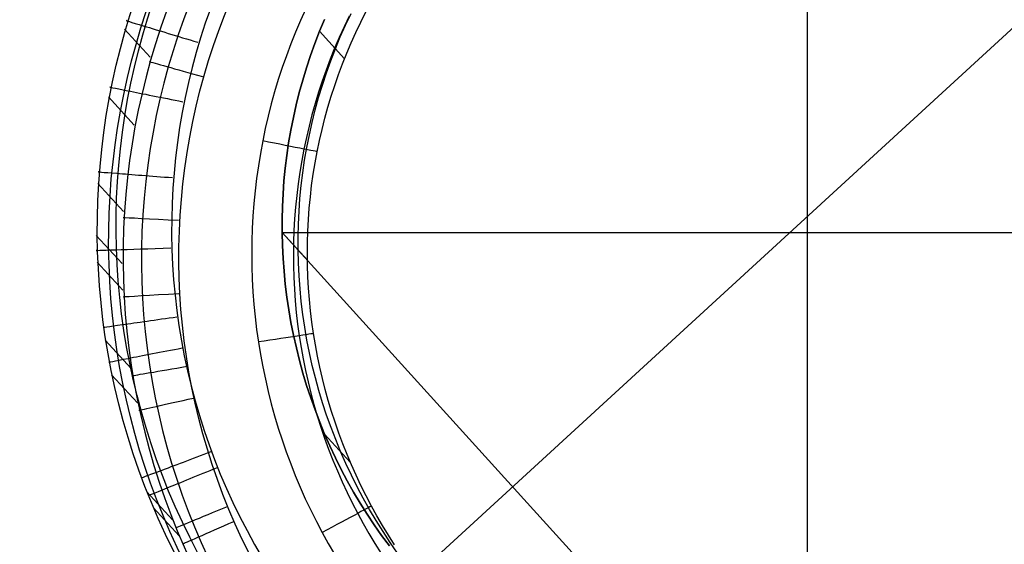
# Model space of a CAD drawing. Extents: x -274 to 274, y -220 to 276.
# Tile 52 of 164: x -225 to -212, y 212 to 219. Entities that reach past the tile are written whole.
import ezdxf

# ---------------------------------------------------------------- set-up
doc = ezdxf.new("R2010")
doc.units = 0
doc.layers.add('PREDEFINITO', color=7, linetype='CONTINUOUS')

msp = doc.modelspace()

# ---------------------------------------------------------------- linework, layer by layer
at = {"layer": 'PREDEFINITO'}
for p, q in [((-221.13, 210.861), (-198.277, 231.802)), ((-214.758, 209.438, 1), (-214.758, 223.533, 1)), ((-221.48, 219.477, 5), (-221.55, 219.322, 5)), ((-220.947, 219.26, 3), (-220.873, 219.416, 3)), ((-220.742, 219.301, 4.14), (-220.673, 219.438, 4.14)), ((-221.55, 219.322, 5), (-221.617, 219.167, 5)), ((-221.297, 219.177, 1), (-221.231, 219.336, 1)), ((-221.231, 219.336, 1), (-221.297, 219.177, 1)), ((-221.231, 219.336, 1), (-221.297, 219.177, 1)), ((-221.017, 219.102, 3), (-220.947, 219.26, 3)), ((-220.898, 219.378, 4.74), (-220.966, 219.237, 4.74)), ((-220.808, 219.163, 4.141), (-220.742, 219.301, 4.14)), ((-223.564, 218.829, 4.351), (-223.908, 219.204, 1.134)), ((-221.617, 219.167, 5), (-221.68, 219.009, 5)), ((-221.359, 219.015, 1), (-221.297, 219.177, 1)), ((-221.297, 219.177, 1), (-221.359, 219.015, 1)), ((-221.297, 219.177, 1), (-221.359, 219.015, 1)), ((-220.961, 218.809, 4.144), (-221.297, 219.177, 1)), ((-220.966, 219.237, 4.74), (-221.031, 219.094, 4.741)), ((-220.871, 219.024, 4.142), (-220.808, 219.163, 4.141)), ((-221.68, 219.009, 5), (-221.739, 218.851, 5)), ((-221.417, 218.853, 1), (-221.359, 219.015, 1)), ((-221.359, 219.015, 1), (-221.417, 218.853, 1)), ((-221.359, 219.015, 1), (-221.417, 218.853, 1)), ((-221.031, 219.094, 4.741), (-221.093, 218.95, 4.741)), ((-221.083, 218.943, 3), (-221.017, 219.102, 3)), ((-220.93, 218.883, 4.143), (-220.871, 219.024, 4.142)), ((-221.093, 218.95, 4.741), (-221.152, 218.804, 4.742)), ((-221.145, 218.782, 3), (-221.083, 218.943, 3)), ((-220.987, 218.741, 4.145), (-220.93, 218.883, 4.143)), ((-221.739, 218.851, 5), (-221.795, 218.691, 5)), ((-221.471, 218.69, 1), (-221.417, 218.853, 1)), ((-221.417, 218.853, 1), (-221.471, 218.689, 1)), ((-221.417, 218.853, 1), (-221.471, 218.69, 1)), ((-221.152, 218.804, 4.742), (-221.207, 218.658, 4.742)), ((-221.203, 218.62, 3), (-221.145, 218.782, 3)), ((-221.041, 218.597, 4.146), (-220.987, 218.741, 4.145)), ((-221.795, 218.691, 5), (-221.848, 218.53, 5)), ((-221.521, 218.525, 1), (-221.471, 218.69, 1)), ((-221.471, 218.69, 1), (-221.521, 218.525, 1)), ((-221.471, 218.689, 1), (-221.521, 218.525, 1)), ((-221.207, 218.658, 4.742), (-221.259, 218.51, 4.743)), ((-221.257, 218.456, 3), (-221.203, 218.62, 3)), ((-221.848, 218.53, 5), (-221.897, 218.368, 5)), ((-221.567, 218.359, 1), (-221.521, 218.525, 1)), ((-221.521, 218.525, 1), (-221.567, 218.359, 1)), ((-221.521, 218.525, 1), (-221.567, 218.359, 1)), ((-221.259, 218.51, 4.743), (-221.309, 218.361, 4.743)), ((-221.091, 218.453, 4.147), (-221.041, 218.597, 4.146)), ((-221.897, 218.368, 5), (-221.942, 218.205, 5)), ((-221.609, 218.192, 1), (-221.567, 218.359, 1)), ((-221.567, 218.359, 1), (-221.609, 218.192, 1)), ((-221.567, 218.359, 1), (-221.609, 218.192, 1)), ((-221.309, 218.361, 4.743), (-221.354, 218.21, 4.743)), ((-221.307, 218.291, 3), (-221.257, 218.456, 3)), ((-221.139, 218.307, 4.148), (-221.091, 218.453, 4.147)), ((-223.78, 217.922, 4.344), (-224.124, 218.298, 1.126)), ((-221.942, 218.205, 5), (-221.984, 218.04, 5)), ((-221.354, 218.21, 4.743), (-221.397, 218.059, 4.744)), ((-221.353, 218.125, 3), (-221.307, 218.291, 3)), ((-221.183, 218.161, 4.149), (-221.139, 218.307, 4.148)), ((-221.646, 218.024, 1), (-221.609, 218.192, 1)), ((-221.609, 218.192, 1), (-221.646, 218.024, 1)), ((-221.609, 218.192, 1), (-221.646, 218.024, 1)), ((-221.395, 217.958, 3), (-221.353, 218.125, 3)), ((-221.224, 218.013, 4.151), (-221.183, 218.161, 4.149)), ((-221.984, 218.04, 5), (-222.022, 217.875, 5)), ((-221.68, 217.856, 1), (-221.646, 218.024, 1)), ((-221.646, 218.024, 1), (-221.68, 217.856, 1)), ((-221.646, 218.024, 1), (-221.68, 217.856, 1)), ((-221.397, 218.059, 4.744), (-221.436, 217.907, 4.745)), ((-221.432, 217.791, 3), (-221.395, 217.958, 3)), ((-221.262, 217.865, 4.152), (-221.224, 218.013, 4.151)), ((-222.022, 217.875, 5), (-222.057, 217.71, 5)), ((-221.709, 217.686, 1), (-221.68, 217.856, 1)), ((-221.68, 217.856, 1), (-221.709, 217.686, 1)), ((-221.68, 217.856, 1), (-221.709, 217.686, 1)), ((-221.436, 217.907, 4.745), (-221.472, 217.754, 4.745)), ((-221.296, 217.715, 4.154), (-221.262, 217.865, 4.152)), ((-222.057, 217.71, 5), (-222.088, 217.543, 5)), ((-221.734, 217.516, 1), (-221.709, 217.686, 1)), ((-221.709, 217.686, 1), (-221.734, 217.516, 1)), ((-221.709, 217.686, 1), (-221.734, 217.516, 1)), ((-221.472, 217.754, 4.745), (-221.505, 217.601, 4.746)), ((-221.466, 217.622, 3), (-221.432, 217.791, 3)), ((-221.327, 217.566, 4.155), (-221.296, 217.715, 4.154)), ((-222.088, 217.543, 5), (-222.115, 217.377, 5)), ((-221.505, 217.601, 4.746), (-221.534, 217.447, 4.746)), ((-221.495, 217.453, 3), (-221.466, 217.622, 3)), ((-221.355, 217.415, 4.157), (-221.327, 217.566, 4.155)), ((-221.755, 217.346, 1), (-221.734, 217.516, 1)), ((-221.734, 217.516, 1), (-221.755, 217.346, 1)), ((-221.734, 217.516, 1), (-221.755, 217.346, 1)), ((-221.534, 217.447, 4.746), (-221.56, 217.292, 4.747)), ((-221.52, 217.283, 3), (-221.495, 217.453, 3)), ((-221.379, 217.264, 4.158), (-221.355, 217.415, 4.157)), ((-222.115, 217.377, 5), (-222.139, 217.209, 5)), ((-221.772, 217.174, 1), (-221.755, 217.346, 1)), ((-221.755, 217.346, 1), (-221.772, 217.174, 1)), ((-221.755, 217.346, 1), (-221.772, 217.174, 1)), ((-221.56, 217.292, 4.747), (-221.582, 217.137, 4.747)), ((-221.541, 217.112, 3), (-221.52, 217.283, 3)), ((-222.139, 217.209, 5), (-222.159, 217.041, 5)), ((-221.784, 217.003, 1), (-221.772, 217.174, 1)), ((-221.772, 217.174, 1), (-221.784, 217.003, 1)), ((-221.772, 217.174, 1), (-221.784, 217.003, 1)), ((-221.401, 217.113, 4.16), (-221.379, 217.264, 4.158)), ((-223.923, 216.766, 4.335), (-224.268, 217.141, 1.113)), ((-222.159, 217.041, 5), (-222.175, 216.873, 5)), ((-221.582, 217.137, 4.747), (-221.601, 216.981, 4.748)), ((-221.558, 216.941, 3), (-221.541, 217.112, 3)), ((-221.418, 216.961, 4.161), (-221.401, 217.113, 4.16)), ((-221.793, 216.831, 1), (-221.784, 217.003, 1)), ((-221.784, 217.003, 1), (-221.793, 216.831, 1)), ((-221.784, 217.003, 1), (-221.793, 216.831, 1)), ((-221.601, 216.981, 4.748), (-221.617, 216.825, 4.749)), ((-221.57, 216.769, 3), (-221.558, 216.941, 3)), ((-221.433, 216.809, 4.163), (-221.418, 216.961, 4.161)), ((-222.175, 216.873, 5), (-222.188, 216.704, 5)), ((-221.797, 216.658, 1), (-221.793, 216.831, 1)), ((-221.793, 216.831, 1), (-221.797, 216.658, 1)), ((-221.793, 216.831, 1), (-221.797, 216.658, 1)), ((-221.617, 216.825, 4.749), (-221.629, 216.668, 4.749)), ((-221.579, 216.597, 3), (-221.57, 216.769, 3)), ((-221.444, 216.656, 4.165), (-221.433, 216.809, 4.163)), ((-222.188, 216.704, 5), (-222.197, 216.536, 5)), ((-221.797, 216.486, 1), (-221.797, 216.658, 1)), ((-221.797, 216.658, 1), (-221.797, 216.486, 1)), ((-221.797, 216.658, 1), (-221.797, 216.486, 1)), ((-221.629, 216.668, 4.749), (-221.638, 216.512, 4.75)), ((-221.452, 216.504, 4.167), (-221.444, 216.656, 4.165)), ((-222.197, 216.536, 5), (-222.202, 216.367, 5)), ((-221.638, 216.512, 4.75), (-221.644, 216.355, 4.751)), ((-221.583, 216.425, 3), (-221.579, 216.597, 3)), ((-221.457, 216.351, 4.168), (-221.452, 216.504, 4.167)), ((-223.941, 216.067, 4.329), (-224.286, 216.443, 1.105)), ((-222.202, 216.367, 5), (-222.204, 216.197, 5)), ((-221.793, 216.312, 1), (-221.797, 216.486, 1)), ((-221.797, 216.486, 1), (-207.718, 216.486, 1)), ((-221.797, 216.486, 1), (-221.793, 216.312, 1)), ((-221.458, 216.115, 4.172), (-221.797, 216.486, 1)), ((-221.797, 216.486, 1), (-221.793, 216.312, 1)), ((-221.797, 216.486, 1), (-193.912, 185.77, 263.129)), ((-221.644, 216.355, 4.751), (-221.646, 216.198, 4.751)), ((-221.583, 216.252, 3), (-221.583, 216.425, 3)), ((-221.784, 216.138, 1), (-221.793, 216.312, 1)), ((-221.793, 216.312, 1), (-221.784, 216.138, 1)), ((-221.793, 216.312, 1), (-221.784, 216.138, 1)), ((-221.579, 216.078, 3), (-221.583, 216.252, 3)), ((-221.458, 216.198, 4.17), (-221.457, 216.351, 4.168)), ((-222.204, 216.197, 5), (-222.202, 216.028, 5)), ((-221.771, 215.965, 1), (-221.784, 216.138, 1)), ((-221.784, 216.138, 1), (-221.771, 215.965, 1)), ((-221.784, 216.138, 1), (-221.771, 215.965, 1)), ((-221.646, 216.198, 4.751), (-221.645, 216.041, 4.752)), ((-221.456, 216.045, 4.172), (-221.458, 216.198, 4.17)), ((-223.93, 215.713, 4.325), (-224.275, 216.089, 1.101)), ((-222.202, 216.028, 5), (-222.197, 215.859, 5)), ((-221.754, 215.792, 1), (-221.771, 215.965, 1)), ((-221.771, 215.965, 1), (-221.754, 215.792, 1)), ((-221.771, 215.965, 1), (-221.754, 215.792, 1)), ((-221.645, 216.041, 4.752), (-221.641, 215.884, 4.753)), ((-221.57, 215.904, 3), (-221.579, 216.078, 3)), ((-221.451, 215.892, 4.174), (-221.456, 216.045, 4.172)), ((-222.197, 215.859, 5), (-222.187, 215.691, 5)), ((-221.641, 215.884, 4.753), (-221.633, 215.727, 4.753)), ((-221.557, 215.731, 3), (-221.57, 215.904, 3)), ((-221.443, 215.739, 4.176), (-221.451, 215.892, 4.174)), ((-221.733, 215.62, 1), (-221.754, 215.792, 1)), ((-221.754, 215.792, 1), (-221.733, 215.62, 1)), ((-221.754, 215.792, 1), (-221.733, 215.62, 1)), ((-221.633, 215.727, 4.753), (-221.621, 215.57, 4.754)), ((-221.54, 215.559, 3), (-221.557, 215.731, 3)), ((-221.431, 215.587, 4.178), (-221.443, 215.739, 4.176)), ((-222.187, 215.691, 5), (-222.175, 215.522, 5)), ((-221.708, 215.448, 1), (-221.733, 215.62, 1)), ((-221.733, 215.62, 1), (-221.708, 215.448, 1)), ((-221.733, 215.62, 1), (-221.708, 215.448, 1)), ((-221.621, 215.57, 4.754), (-221.607, 215.414, 4.755)), ((-221.416, 215.435, 4.18), (-221.431, 215.587, 4.178)), ((-222.175, 215.522, 5), (-222.158, 215.354, 5)), ((-221.678, 215.278, 1), (-221.708, 215.448, 1)), ((-221.708, 215.448, 1), (-221.678, 215.278, 1)), ((-221.708, 215.448, 1), (-221.678, 215.278, 1)), ((-221.519, 215.386, 3), (-221.54, 215.559, 3)), ((-221.397, 215.283, 4.182), (-221.416, 215.435, 4.18)), ((-222.158, 215.354, 5), (-222.138, 215.186, 5)), ((-221.607, 215.414, 4.755), (-221.589, 215.258, 4.756)), ((-221.494, 215.215, 3), (-221.519, 215.386, 3)), ((-222.138, 215.186, 5), (-222.114, 215.018, 5)), ((-221.644, 215.108, 1), (-221.678, 215.278, 1)), ((-221.678, 215.278, 1), (-221.644, 215.108, 1)), ((-221.678, 215.278, 1), (-221.644, 215.108, 1)), ((-221.589, 215.258, 4.756), (-221.567, 215.102, 4.757)), ((-221.464, 215.044, 3), (-221.494, 215.215, 3)), ((-221.376, 215.131, 4.184), (-221.397, 215.283, 4.182)), ((-223.821, 214.664, 4.315), (-224.167, 215.041, 1.087)), ((-221.606, 214.939, 1), (-221.644, 215.108, 1)), ((-221.644, 215.108, 1), (-221.606, 214.939, 1)), ((-221.644, 215.108, 1), (-221.606, 214.939, 1)), ((-221.567, 215.102, 4.757), (-221.543, 214.947, 4.757)), ((-221.43, 214.874, 3), (-221.464, 215.044, 3)), ((-221.351, 214.981, 4.186), (-221.376, 215.131, 4.184)), ((-222.114, 215.018, 5), (-222.087, 214.852, 5)), ((-221.564, 214.77, 1), (-221.606, 214.939, 1)), ((-221.606, 214.939, 1), (-221.564, 214.77, 1)), ((-221.606, 214.939, 1), (-221.564, 214.77, 1)), ((-221.543, 214.947, 4.757), (-221.515, 214.792, 4.758)), ((-221.323, 214.83, 4.188), (-221.351, 214.981, 4.186)), ((-222.087, 214.852, 5), (-222.056, 214.686, 5)), ((-221.515, 214.792, 4.758), (-221.483, 214.639, 4.759)), ((-221.392, 214.705, 3), (-221.43, 214.874, 3)), ((-221.291, 214.681, 4.191), (-221.323, 214.83, 4.188)), ((-222.056, 214.686, 5), (-222.021, 214.52, 5)), ((-221.518, 214.603, 1), (-221.564, 214.77, 1)), ((-221.564, 214.77, 1), (-221.518, 214.603, 1)), ((-221.564, 214.77, 1), (-221.518, 214.603, 1)), ((-221.35, 214.537, 3), (-221.392, 214.705, 3)), ((-221.257, 214.532, 4.193), (-221.291, 214.681, 4.191)), ((-223.736, 214.205, 4.31), (-224.082, 214.581, 1.08)), ((-222.021, 214.52, 5), (-221.983, 214.356, 5)), ((-221.468, 214.437, 1), (-221.518, 214.603, 1)), ((-221.518, 214.603, 1), (-221.468, 214.437, 1)), ((-221.518, 214.603, 1), (-221.468, 214.437, 1)), ((-221.483, 214.639, 4.759), (-221.449, 214.485, 4.76)), ((-221.304, 214.37, 3), (-221.35, 214.537, 3)), ((-221.219, 214.384, 4.195), (-221.257, 214.532, 4.193)), ((-221.414, 214.273, 1), (-221.468, 214.437, 1)), ((-221.468, 214.437, 1), (-221.414, 214.273, 1)), ((-221.468, 214.437, 1), (-221.414, 214.273, 1)), ((-221.449, 214.485, 4.76), (-221.411, 214.333, 4.761)), ((-221.178, 214.236, 4.197), (-221.219, 214.384, 4.195)), ((-221.983, 214.356, 5), (-221.942, 214.192, 5)), ((-221.355, 214.109, 1), (-221.414, 214.273, 1)), ((-221.414, 214.273, 1), (-221.355, 214.109, 1)), ((-221.414, 214.273, 1), (-221.355, 214.109, 1)), ((-221.411, 214.333, 4.761), (-221.37, 214.181, 4.761)), ((-221.254, 214.204, 3), (-221.304, 214.37, 3)), ((-221.942, 214.192, 5), (-221.897, 214.029, 5)), ((-221.37, 214.181, 4.761), (-221.325, 214.03, 4.762)), ((-221.2, 214.039, 3), (-221.254, 214.204, 3)), ((-221.134, 214.09, 4.2), (-221.178, 214.236, 4.197)), ((-221.897, 214.029, 5), (-221.848, 213.867, 5)), ((-221.293, 213.947, 1), (-221.355, 214.109, 1)), ((-221.355, 214.109, 1), (-221.293, 213.947, 1)), ((-221.355, 214.109, 1), (-221.293, 213.947, 1)), ((-221.325, 214.03, 4.762), (-221.277, 213.88, 4.763)), ((-221.141, 213.875, 3), (-221.2, 214.039, 3)), ((-221.087, 213.944, 4.202), (-221.134, 214.09, 4.2)), ((-221.848, 213.867, 5), (-221.796, 213.707, 5)), ((-221.227, 213.786, 1), (-221.293, 213.947, 1)), ((-221.293, 213.947, 1), (-221.227, 213.786, 1)), ((-221.293, 213.947, 1), (-221.227, 213.786, 1)), ((-221.277, 213.88, 4.763), (-221.227, 213.732, 4.764)), ((-221.079, 213.713, 3), (-221.141, 213.875, 3)), ((-221.036, 213.8, 4.204), (-221.087, 213.944, 4.202)), ((-221.157, 213.627, 1), (-221.227, 213.786, 1)), ((-221.227, 213.786, 1), (-221.157, 213.627, 1)), ((-220.883, 213.411, 4.211), (-221.227, 213.786, 1)), ((-221.227, 213.786, 1), (-221.157, 213.627, 1)), ((-221.227, 213.732, 4.764), (-221.173, 213.584, 4.765)), ((-220.983, 213.657, 4.206), (-221.036, 213.8, 4.204)), ((-221.796, 213.707, 5), (-221.741, 213.547, 5)), ((-221.083, 213.469, 1), (-221.157, 213.627, 1)), ((-221.157, 213.627, 1), (-221.083, 213.469, 1)), ((-221.157, 213.627, 1), (-221.083, 213.469, 1)), ((-221.013, 213.552, 3), (-221.079, 213.713, 3)), ((-220.927, 213.514, 4.209), (-220.983, 213.657, 4.206)), ((-221.741, 213.547, 5), (-221.682, 213.389, 5)), ((-221.173, 213.584, 4.765), (-221.116, 213.437, 4.766)), ((-221.005, 213.314, 1), (-221.083, 213.469, 1)), ((-221.083, 213.469, 1), (-221.005, 213.314, 1)), ((-221.083, 213.469, 1), (-221.005, 213.314, 1)), ((-220.943, 213.393, 3), (-221.013, 213.552, 3)), ((-220.867, 213.374, 4.211), (-220.927, 213.514, 4.209)), ((-221.682, 213.389, 5), (-221.62, 213.231, 5)), ((-221.116, 213.437, 4.766), (-221.055, 213.292, 4.766)), ((-220.869, 213.236, 3), (-220.943, 213.393, 3)), ((-220.805, 213.234, 4.214), (-220.867, 213.374, 4.211)), ((-221.62, 213.231, 5), (-221.554, 213.076, 5)), ((-221.055, 213.292, 4.766), (-220.992, 213.148, 4.767)), ((-220.924, 213.161, 1), (-221.005, 213.314, 1)), ((-221.005, 213.314, 1), (-220.924, 213.161, 1)), ((-221.005, 213.314, 1), (-220.924, 213.161, 1)), ((-220.791, 213.081, 3), (-220.869, 213.236, 3)), ((-220.74, 213.096, 4.216), (-220.805, 213.234, 4.214)), ((-221.554, 213.076, 5), (-221.486, 212.921, 5)), ((-220.992, 213.148, 4.767), (-220.926, 213.005, 4.768)), ((-220.839, 213.01, 1), (-220.924, 213.161, 1)), ((-220.924, 213.161, 1), (-220.839, 213.01, 1)), ((-220.924, 213.161, 1), (-220.839, 213.01, 1)), ((-220.71, 212.927, 3), (-220.791, 213.081, 3)), ((-220.671, 212.959, 4.218), (-220.74, 213.096, 4.216)), ((-223.264, 212.638, 4.292), (-223.61, 213.015, 1.056)), ((-220.926, 213.005, 4.768), (-220.856, 212.864, 4.769)), ((-220.75, 212.861, 1), (-220.839, 213.01, 1)), ((-220.839, 213.01, 1), (-220.75, 212.861, 1)), ((-220.839, 213.01, 1), (-220.75, 212.861, 1)), ((-220.625, 212.776, 3), (-220.71, 212.927, 3)), ((-220.6, 212.823, 4.221), (-220.671, 212.959, 4.218)), ((-223.175, 212.422, 4.289), (-223.521, 212.799, 1.052)), ((-221.486, 212.921, 5), (-221.414, 212.769, 5)), ((-220.856, 212.864, 4.769), (-220.784, 212.724, 4.77)), ((-220.658, 212.714, 1), (-220.75, 212.861, 1)), ((-220.75, 212.861, 1), (-220.658, 212.714, 1)), ((-220.75, 212.861, 1), (-220.658, 212.714, 1)), ((-220.527, 212.691, 4.223), (-220.6, 212.823, 4.221)), ((-221.414, 212.769, 5), (-221.338, 212.617, 5)), ((-220.784, 212.724, 4.77), (-220.71, 212.588, 4.771)), ((-220.562, 212.57, 1), (-220.658, 212.714, 1)), ((-220.658, 212.714, 1), (-220.562, 212.57, 1)), ((-220.658, 212.714, 1), (-220.562, 212.57, 1)), ((-220.536, 212.627, 3), (-220.625, 212.776, 3)), ((-220.451, 212.561, 4.226), (-220.527, 212.691, 4.223)), ((-221.338, 212.617, 5), (-221.26, 212.468, 5)), ((-220.71, 212.588, 4.771), (-220.633, 212.454, 4.772)), ((-220.463, 212.427, 1), (-220.562, 212.57, 1)), ((-220.562, 212.57, 1), (-220.463, 212.427, 1)), ((-220.562, 212.57, 1), (-220.463, 212.427, 1)), ((-220.444, 212.48, 3), (-220.536, 212.627, 3)), ((-220.373, 212.432, 4.228), (-220.451, 212.561, 4.226)), ((-221.26, 212.468, 5), (-221.179, 212.322, 5)), ((-220.633, 212.454, 4.772), (-220.553, 212.321, 4.773)), ((-220.36, 212.288, 1), (-220.463, 212.427, 1)), ((-220.463, 212.427, 1), (-220.36, 212.288, 1)), ((-220.463, 212.427, 1), (-220.36, 212.288, 1)), ((-220.348, 212.336, 3), (-220.444, 212.48, 3)), ((-220.292, 212.305, 4.231), (-220.373, 212.432, 4.228)), ((-221.179, 212.322, 5), (-221.096, 212.178, 5)), ((-220.553, 212.321, 4.773), (-220.47, 212.189, 4.773)), ((-220.249, 212.194, 3), (-220.348, 212.336, 3))]:
    msp.add_line(p, q, dxfattribs=at)
at = {"layer": 'PREDEFINITO', "extrusion": (-0.011051, 0.012059, -0.999866)}
msp.add_arc((214.708, 216.496, 3.984), 9.564, 227.8754, 47.109, dxfattribs=at)
at = {"layer": 'PREDEFINITO', "extrusion": (1.72318e-16, 1.57914e-16, -1)}
msp.add_arc((214.533, 216.37, -2.5), 9.588, 228.0215, 46.9736, dxfattribs=at)
at = {"layer": 'PREDEFINITO', "extrusion": (-0.003891, 0.004543, -0.999982)}
msp.add_arc((214.741, 216.571, 1.524), 9.28, 227.9456, 47.0453, dxfattribs=at)
at = {"layer": 'PREDEFINITO', "extrusion": (0.008284, -0.009039, 0.999925)}
msp.add_arc((-214.386, 216.167, 0.52), 9.57, 132.9197, 312.0859, dxfattribs=at)
at = {"layer": 'PREDEFINITO', "extrusion": (0.00312, -0.003173, 0.99999)}
msp.add_arc((-214.339, 216.139, 3.424), 9.357, 132.9699, 312.0321, dxfattribs=at)
at = {"layer": 'PREDEFINITO'}
msp.add_arc((-214.702, 216.536), 8.575, 133.0063, 312.0025, dxfattribs=at)
at = {"layer": 'PREDEFINITO', "extrusion": (7.07183e-16, -1.70751e-16, -1)}
msp.add_arc((214.352, 216.159, -5), 8.828, 228.0071, 46.9915, dxfattribs=at)
at = {"layer": 'PREDEFINITO', "extrusion": (-0.290099, -0.956997, -1.38665e-06)}
msp.add_arc((-276.88, 1, -144.94), 1, 172.2402, 270, dxfattribs=at)
at = {"layer": 'PREDEFINITO', "extrusion": (0.272275, 0.962219, 1.42367e-05)}
msp.add_arc((273.956, 4.248, 149.633), 0.75, 7.6742, 90.0006, dxfattribs=at)
at = {"layer": 'PREDEFINITO', "extrusion": (-0.196374, -0.980529, -1.91313e-06)}
msp.add_arc((-261.637, 1, -170.169), 1, 172.7138, 269.9999, dxfattribs=at)
at = {"layer": 'PREDEFINITO', "extrusion": (-0.193587, -0.981083, 0.000100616)}
msp.add_arc((-260.002, 4.267, -170.604), 0.75, 352.725, 90.0047, dxfattribs=at)
at = {"layer": 'PREDEFINITO', "extrusion": (-0.077209, -0.997015, 9.15819e-07)}
msp.add_arc((-239.371, 1, -199.332), 1, 173.4008, 270.0001, dxfattribs=at)
at = {"layer": 'PREDEFINITO', "extrusion": (0.052706, 0.99861, 1.85393e-05)}
msp.add_arc((234.292, 4.246, 204.583), 0.75, 6.4475, 90.0005, dxfattribs=at)
at = {"layer": 'PREDEFINITO', "extrusion": (0.033131, -0.999451, -1.21225e-06)}
msp.add_arc((-215.999, 1, -223.556), 1, 174.1146, 270, dxfattribs=at)
at = {"layer": 'PREDEFINITO', "extrusion": (-0.058562, 0.998284, -7.06144e-06)}
msp.add_arc((210.167, 4.252, 228.368), 0.75, 5.7098, 89.9997, dxfattribs=at)
at = {"layer": 'PREDEFINITO', "extrusion": (0.140661, -0.990058, 9.64799e-07)}
msp.add_arc((-190.695, 1, -244.611), 1, 174.8854, 270, dxfattribs=at)
at = {"layer": 'PREDEFINITO', "extrusion": (0.151308, -0.988487, 0.000135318)}
msp.add_arc((-187.023, 4.283, -246.15), 0.75, 354.9619, 90.0031, dxfattribs=at)
at = {"layer": 'PREDEFINITO', "extrusion": (0.189316, -0.981916, -6.81466e-06)}
msp.add_arc((-178.411, 0.998, -253.295), 1, 175.2575, 269.9999, dxfattribs=at)
at = {"layer": 'PREDEFINITO', "extrusion": (-0.168983, 0.985619, 7.69128e-06)}
msp.add_arc((183.581, 4.248, 249.301), 0.75, 4.8996, 90.0002, dxfattribs=at)
at = {"layer": 'PREDEFINITO', "extrusion": (-0.217243, 0.976118, 3.93813e-06)}
msp.add_arc((171.111, 4.249, 257.592), 0.75, 4.5218, 90, dxfattribs=at)
at = {"layer": 'PREDEFINITO', "extrusion": (0.35047, -0.936574, 7.83315e-07)}
msp.add_arc((-133.775, 1, -278.072), 1, 176.6071, 270, dxfattribs=at)
at = {"layer": 'PREDEFINITO', "extrusion": (0.375123, -0.926975, -6.09213e-06)}
msp.add_arc((-126.376, 0.998, -281.286), 1, 176.8302, 270, dxfattribs=at)
at = {"layer": 'PREDEFINITO', "extrusion": (-0.380764, 0.924672, 4.16716e-06)}
msp.add_arc((124.733, 4.249, 281.517), 0.75, 3.1178, 90, dxfattribs=at)
at = {"layer": 'PREDEFINITO', "extrusion": (0.474455, -0.88028, 0.00015358)}
msp.add_arc((-93.964, 4.295, -292.008), 0.75, 357.7782, 90.0002, dxfattribs=at)
at = {"layer": 'PREDEFINITO', "extrusion": (-0.403292, 0.915071, 1.02688e-06)}
msp.add_arc((117.805, 4.25, 284.27), 0.75, 2.9094, 90, dxfattribs=at)

doc.saveas('drawing.dxf')
